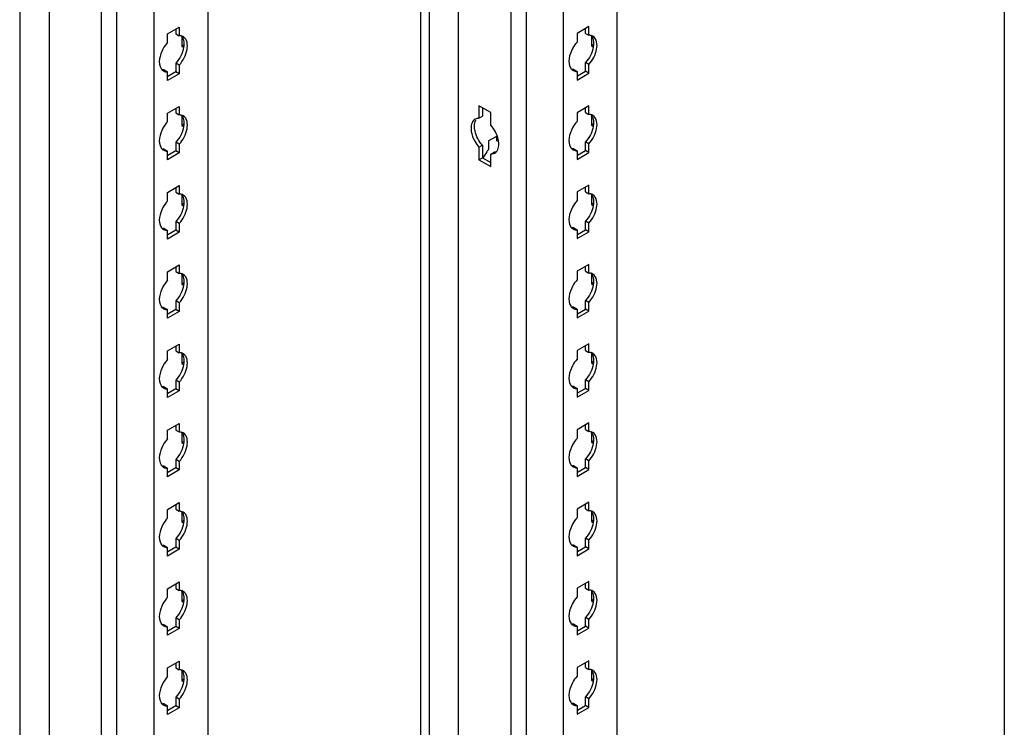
# Model space of a CAD drawing. Header units: millimetres. Extents: x 474 to 1324, y 193 to 2317.
# Tile 13 of 39: x 911 to 1165, y 729 to 912. Entities that reach past the tile are written whole.
import ezdxf

# ---------------------------------------------------------------- set-up
doc = ezdxf.new("R2010")
doc.units = ezdxf.units.MM
doc.header["$LTSCALE"] = 163.201859
doc.layers.get('0').update_dxf_attribs({"linetype": 'CONTINUOUS'})

msp = doc.modelspace()

# ---------------------------------------------------------------- linework, layer by layer
at = {"color": 7}
for p, q in [((1165.02, 1866.55), (1165.02, 493.81)), ((911.35, 1852.47), (911.35, 346.02)), ((918.9, 1848.01), (918.9, 347.89)), ((932.43, 333.47), (932.43, 1840.19)), ((936.27, 1839.81), (936.27, 332.55)), ((945.88, 1834.26), (945.88, 338.1)), ((959.78, 1826.24), (959.78, 347.76)), ((1014.63, 1793.89), (1014.63, 285.81)), ((1016.88, 1792.59), (1016.88, 284.51)), ((1065.32, 286.62), (1065.32, 1793.07)), ((1024.44, 284.51), (1024.44, 1788.91)), ((1051.42, 276.97), (1051.42, 1785.05)), ((1037.97, 272.33), (1037.97, 1780.41)), ((1041.81, 1779.5), (1041.81, 271.42)), ((949.42, 907.9), (952.46, 909.65)), ((951.58, 909.14), (951.58, 907.94)), ((952.46, 909.65), (952.46, 907.43)), ((1058, 909.76), (1054.96, 908)), ((1057.12, 908.04), (1057.12, 909.25)), ((1058, 907.53), (1058, 909.76)), ((949.42, 905.67), (949.42, 907.9)), ((951.58, 907.94), (952.46, 907.43)), ((953.14, 907.19), (953.14, 904.69)), ((1054.96, 908), (1054.96, 905.78)), ((1057.12, 908.04), (1058, 907.53)), ((1058.67, 907.29), (1058.67, 904.8)), ((953.57, 904.95), (953.14, 904.69)), ((953.14, 904.69), (953.57, 904.44)), ((1059.11, 905.05), (1058.67, 904.8)), ((1058.67, 904.8), (1059.11, 904.54)), ((948.54, 898.63), (949.42, 898.12)), ((949.42, 895.9), (949.42, 898.12)), ((951.58, 898.16), (949.5, 896.96)), ((952.46, 899.88), (951.58, 900.39)), ((951.58, 900.39), (951.58, 898.16)), ((952.46, 897.65), (951.58, 898.16)), ((952.46, 899.88), (952.46, 897.65)), ((1054.08, 898.73), (1054.96, 898.22)), ((1054.96, 898.22), (1054.96, 896)), ((1055.04, 897.07), (1057.12, 898.27)), ((1058, 899.98), (1057.12, 900.49)), ((1057.12, 898.27), (1057.12, 900.49)), ((1058, 897.75), (1057.12, 898.27)), ((1058, 897.75), (1058, 899.98)), ((952.46, 897.65), (949.42, 895.9)), ((1054.96, 896), (1058, 897.75)), ((949.42, 887.49), (952.46, 889.24)), ((951.58, 888.73), (951.58, 887.53)), ((952.46, 889.24), (952.46, 887.02)), ((1032.72, 887.61), (1029.68, 889.37)), ((1029.68, 889.37), (1029.68, 886.16)), ((1030.56, 888.85), (1030.56, 886.67)), ((1058, 889.34), (1054.96, 887.59)), ((1057.12, 887.63), (1057.12, 888.83)), ((1058, 887.12), (1058, 889.34)), ((949.42, 885.26), (949.42, 887.49)), ((951.58, 887.53), (952.46, 887.02)), ((953.14, 886.78), (953.14, 884.28)), ((1029.68, 886.16), (1030.56, 886.67)), ((1032.72, 884.4), (1032.72, 887.61)), ((1054.96, 887.59), (1054.96, 885.36)), ((1057.12, 887.63), (1058, 887.12)), ((1058.67, 886.88), (1058.67, 884.38)), ((953.57, 884.53), (953.14, 884.28)), ((953.14, 884.28), (953.57, 884.03)), ((1059.11, 884.64), (1058.67, 884.38)), ((1058.67, 884.38), (1059.11, 884.13)), ((1034.33, 881.6), (1032.16, 880.34)), ((1032.16, 880.34), (1032.16, 878.12)), ((1034.31, 880.38), (1034.31, 881.65)), ((1034.31, 880.38), (1034.67, 880.18)), ((948.54, 878.22), (949.42, 877.71)), ((951.58, 877.75), (949.5, 876.55)), ((952.46, 879.46), (951.58, 879.97)), ((951.58, 879.97), (951.58, 877.75)), ((952.46, 877.24), (951.58, 877.75)), ((952.46, 879.46), (952.46, 877.24)), ((1029.68, 878.69), (1030.56, 879.2)), ((1029.68, 878.69), (1029.68, 875.48)), ((1030.56, 879.2), (1030.56, 876)), ((1054.08, 878.32), (1054.96, 877.81)), ((1054.96, 877.81), (1054.96, 875.59)), ((1055.04, 876.65), (1057.12, 877.85)), ((1058, 879.57), (1057.12, 880.08)), ((1057.12, 877.85), (1057.12, 880.08)), ((1058, 877.34), (1057.12, 877.85)), ((1058, 877.34), (1058, 879.57)), ((949.42, 875.48), (949.42, 877.71)), ((952.46, 877.24), (949.42, 875.48)), ((1029.68, 875.48), (1030.56, 876)), ((1029.68, 875.48), (1032.72, 873.73)), ((1030.56, 876), (1032.72, 874.75)), ((1032.72, 876.94), (1033.61, 877.45)), ((1032.72, 876.94), (1033.73, 877.17)), ((1032.72, 873.73), (1032.72, 876.94)), ((1054.96, 875.59), (1058, 877.34)), ((949.42, 867.07), (952.46, 868.83)), ((951.58, 868.32), (951.58, 867.11)), ((952.46, 868.83), (952.46, 866.6)), ((1058, 868.93), (1054.96, 867.18)), ((1057.12, 867.22), (1057.12, 868.42)), ((1058, 866.71), (1058, 868.93)), ((949.42, 864.85), (949.42, 867.07)), ((951.58, 867.11), (952.46, 866.6)), ((953.14, 866.36), (953.14, 863.87)), ((1054.96, 867.18), (1054.96, 864.95)), ((1057.12, 867.22), (1058, 866.71)), ((1058.67, 866.47), (1058.67, 863.97)), ((953.57, 864.12), (953.14, 863.87)), ((953.14, 863.87), (953.57, 863.61)), ((1059.11, 864.23), (1058.67, 863.97)), ((1058.67, 863.97), (1059.11, 863.72)), ((948.54, 857.81), (949.42, 857.3)), ((952.46, 859.05), (951.58, 859.56)), ((951.58, 859.56), (951.58, 857.34)), ((952.46, 859.05), (952.46, 856.83)), ((1054.08, 857.91), (1054.96, 857.4)), ((1055.04, 856.24), (1057.12, 857.44)), ((1058, 859.16), (1057.12, 859.67)), ((1057.12, 857.44), (1057.12, 859.67)), ((1058, 856.93), (1057.12, 857.44)), ((1058, 856.93), (1058, 859.16)), ((949.42, 855.07), (949.42, 857.3)), ((952.46, 856.83), (949.42, 855.07)), ((951.58, 857.34), (949.5, 856.14)), ((952.46, 856.83), (951.58, 857.34)), ((1054.96, 857.4), (1054.96, 855.17)), ((1054.96, 855.17), (1058, 856.93)), ((949.42, 846.66), (952.46, 848.42)), ((951.58, 847.91), (951.58, 846.7)), ((952.46, 848.42), (952.46, 846.19)), ((1058, 848.52), (1054.96, 846.76)), ((1057.12, 846.8), (1057.12, 848.01)), ((1058, 846.29), (1058, 848.52)), ((949.42, 844.44), (949.42, 846.66)), ((951.58, 846.7), (952.46, 846.19)), ((953.14, 845.95), (953.14, 843.46)), ((1054.96, 846.76), (1054.96, 844.54)), ((1057.12, 846.8), (1058, 846.29)), ((1058.67, 846.06), (1058.67, 843.56)), ((953.57, 843.71), (953.14, 843.46)), ((953.14, 843.46), (953.57, 843.2)), ((1059.11, 843.81), (1058.67, 843.56)), ((1058.67, 843.56), (1059.11, 843.31)), ((948.54, 837.39), (949.42, 836.88)), ((952.46, 838.64), (951.58, 839.15)), ((951.58, 839.15), (951.58, 836.92)), ((952.46, 838.64), (952.46, 836.41)), ((1054.08, 837.5), (1054.96, 836.99)), ((1058, 838.74), (1057.12, 839.25)), ((1057.12, 837.03), (1057.12, 839.25)), ((1058, 836.52), (1058, 838.74)), ((949.42, 834.66), (949.42, 836.88)), ((952.46, 836.41), (949.42, 834.66)), ((951.58, 836.92), (949.5, 835.72)), ((952.46, 836.41), (951.58, 836.92)), ((1054.96, 836.99), (1054.96, 834.76)), ((1054.96, 834.76), (1058, 836.52)), ((1055.04, 835.83), (1057.12, 837.03)), ((1058, 836.52), (1057.12, 837.03)), ((949.42, 826.25), (952.46, 828)), ((951.58, 827.49), (951.58, 826.29)), ((952.46, 828), (952.46, 825.78)), ((1058, 828.11), (1054.96, 826.35)), ((1057.12, 826.39), (1057.12, 827.6)), ((1058, 825.88), (1058, 828.11)), ((949.42, 824.02), (949.42, 826.25)), ((951.58, 826.29), (952.46, 825.78)), ((953.14, 825.54), (953.14, 823.04)), ((1054.96, 826.35), (1054.96, 824.13)), ((1057.12, 826.39), (1058, 825.88)), ((1058.67, 825.64), (1058.67, 823.15)), ((953.57, 823.3), (953.14, 823.04)), ((953.14, 823.04), (953.57, 822.79)), ((1059.11, 823.4), (1058.67, 823.15)), ((1058.67, 823.15), (1059.11, 822.89)), ((948.54, 816.98), (949.42, 816.47)), ((952.46, 818.23), (951.58, 818.74)), ((951.58, 818.74), (951.58, 816.51)), ((952.46, 818.23), (952.46, 816)), ((1054.08, 817.08), (1054.96, 816.57)), ((1058, 818.33), (1057.12, 818.84)), ((1057.12, 816.61), (1057.12, 818.84)), ((1058, 816.1), (1058, 818.33)), ((949.42, 814.25), (949.42, 816.47)), ((952.46, 816), (949.42, 814.25)), ((951.58, 816.51), (949.5, 815.31)), ((952.46, 816), (951.58, 816.51)), ((1054.96, 816.57), (1054.96, 814.35)), ((1054.96, 814.35), (1058, 816.1)), ((1055.04, 815.42), (1057.12, 816.61)), ((1058, 816.1), (1057.12, 816.61)), ((949.42, 805.84), (952.46, 807.59)), ((951.58, 807.08), (951.58, 805.88)), ((952.46, 807.59), (952.46, 805.37)), ((1058, 807.69), (1054.96, 805.94)), ((1057.12, 805.98), (1057.12, 807.18)), ((1058, 805.47), (1058, 807.69)), ((949.42, 803.61), (949.42, 805.84)), ((951.58, 805.88), (952.46, 805.37)), ((953.14, 805.13), (953.14, 802.63)), ((1054.96, 805.94), (1054.96, 803.71)), ((1057.12, 805.98), (1058, 805.47)), ((1058.67, 805.23), (1058.67, 802.73)), ((953.57, 802.88), (953.14, 802.63)), ((953.14, 802.63), (953.57, 802.38)), ((1059.11, 802.99), (1058.67, 802.73)), ((1058.67, 802.73), (1059.11, 802.48)), ((948.54, 796.57), (949.42, 796.06)), ((952.46, 797.81), (951.58, 798.32)), ((951.58, 798.32), (951.58, 796.1)), ((952.46, 797.81), (952.46, 795.59)), ((1054.08, 796.67), (1054.96, 796.16)), ((1058, 797.92), (1057.12, 798.43)), ((1057.12, 796.2), (1057.12, 798.43)), ((1058, 795.69), (1058, 797.92)), ((949.42, 793.83), (949.42, 796.06)), ((952.46, 795.59), (949.42, 793.83)), ((951.58, 796.1), (949.5, 794.9)), ((952.46, 795.59), (951.58, 796.1)), ((1054.96, 796.16), (1054.96, 793.94)), ((1054.96, 793.94), (1058, 795.69)), ((1055.04, 795), (1057.12, 796.2)), ((1058, 795.69), (1057.12, 796.2)), ((949.42, 785.42), (952.46, 787.18)), ((951.58, 786.67), (951.58, 785.46)), ((952.46, 787.18), (952.46, 784.95)), ((1058, 787.28), (1054.96, 785.53)), ((1057.12, 785.57), (1057.12, 786.77)), ((1058, 785.06), (1058, 787.28)), ((949.42, 783.2), (949.42, 785.42)), ((951.58, 785.46), (952.46, 784.95)), ((953.14, 784.71), (953.14, 782.22)), ((1054.96, 785.53), (1054.96, 783.3)), ((1057.12, 785.57), (1058, 785.06)), ((1058.67, 784.82), (1058.67, 782.32)), ((953.57, 782.47), (953.14, 782.22)), ((953.14, 782.22), (953.57, 781.96)), ((1059.11, 782.58), (1058.67, 782.32)), ((1058.67, 782.32), (1059.11, 782.07)), ((952.46, 777.4), (951.58, 777.91)), ((951.58, 777.91), (951.58, 775.69)), ((952.46, 777.4), (952.46, 775.18)), ((1054.08, 776.26), (1054.96, 775.75)), ((1058, 777.5), (1057.12, 778.02)), ((1057.12, 775.79), (1057.12, 778.02)), ((1058, 775.28), (1058, 777.5)), ((948.54, 776.16), (949.42, 775.65)), ((949.42, 773.42), (949.42, 775.65)), ((952.46, 775.18), (949.42, 773.42)), ((951.58, 775.69), (949.5, 774.49)), ((952.46, 775.18), (951.58, 775.69)), ((1054.96, 775.75), (1054.96, 773.52)), ((1054.96, 773.52), (1058, 775.28)), ((1055.04, 774.59), (1057.12, 775.79)), ((1058, 775.28), (1057.12, 775.79)), ((949.42, 765.01), (952.46, 766.77)), ((951.58, 766.26), (951.58, 765.05)), ((952.46, 766.77), (952.46, 764.54)), ((1058, 766.87), (1054.96, 765.11)), ((1057.12, 765.15), (1057.12, 766.36)), ((1058, 764.64), (1058, 766.87)), ((949.42, 762.79), (949.42, 765.01)), ((951.58, 765.05), (952.46, 764.54)), ((953.14, 764.3), (953.14, 761.81)), ((1054.96, 765.11), (1054.96, 762.89)), ((1057.12, 765.15), (1058, 764.64)), ((1058.67, 764.4), (1058.67, 761.91)), ((953.57, 762.06), (953.14, 761.81)), ((953.14, 761.81), (953.57, 761.55)), ((1059.11, 762.16), (1058.67, 761.91)), ((1058.67, 761.91), (1059.11, 761.66)), ((952.46, 756.99), (951.58, 757.5)), ((951.58, 757.5), (951.58, 755.27)), ((952.46, 756.99), (952.46, 754.76)), ((1058, 757.09), (1057.12, 757.6)), ((1057.12, 755.38), (1057.12, 757.6)), ((1058, 754.87), (1058, 757.09)), ((948.54, 755.74), (949.42, 755.23)), ((949.42, 753.01), (949.42, 755.23)), ((952.46, 754.76), (949.42, 753.01)), ((951.58, 755.27), (949.5, 754.07)), ((952.46, 754.76), (951.58, 755.27)), ((1054.08, 755.85), (1054.96, 755.34)), ((1054.96, 755.34), (1054.96, 753.11)), ((1054.96, 753.11), (1058, 754.87)), ((1055.04, 754.18), (1057.12, 755.38)), ((1058, 754.87), (1057.12, 755.38)), ((949.42, 744.6), (952.46, 746.35)), ((951.58, 745.84), (951.58, 744.64)), ((952.46, 746.35), (952.46, 744.13)), ((1058, 746.46), (1054.96, 744.7)), ((1057.12, 744.74), (1057.12, 745.95)), ((1058, 744.23), (1058, 746.46)), ((949.42, 742.37), (949.42, 744.6)), ((951.58, 744.64), (952.46, 744.13)), ((953.14, 743.89), (953.14, 741.39)), ((1054.96, 744.7), (1054.96, 742.48)), ((1057.12, 744.74), (1058, 744.23)), ((1058.67, 743.99), (1058.67, 741.5)), ((953.57, 741.65), (953.14, 741.39)), ((953.14, 741.39), (953.57, 741.14)), ((1059.11, 741.75), (1058.67, 741.5)), ((1058.67, 741.5), (1059.11, 741.24)), ((952.46, 736.58), (951.58, 737.09)), ((951.58, 737.09), (951.58, 734.86)), ((952.46, 736.58), (952.46, 734.35)), ((1058, 736.68), (1057.12, 737.19)), ((1057.12, 734.96), (1057.12, 737.19)), ((1058, 734.45), (1058, 736.68)), ((948.54, 735.33), (949.42, 734.82)), ((949.42, 732.6), (949.42, 734.82)), ((952.46, 734.35), (949.42, 732.6)), ((951.58, 734.86), (949.5, 733.66)), ((952.46, 734.35), (951.58, 734.86)), ((1054.08, 735.43), (1054.96, 734.92)), ((1054.96, 734.92), (1054.96, 732.7)), ((1054.96, 732.7), (1058, 734.45)), ((1055.04, 733.77), (1057.12, 734.96)), ((1058, 734.45), (1057.12, 734.96))]:
    msp.add_line(p, q, dxfattribs=at)
for centre, radius, start, end in [((949.25, 899.84), 1.71, 226.6668, 240.1461), ((1054.78, 899.95), 1.71, 226.6668, 240.1461), ((949.25, 879.43), 1.71, 226.6668, 240.1461), ((1038.19, 872.71), 8.11, 138.1499, 143.4662), ((1054.78, 879.53), 1.71, 226.6668, 240.1461), ((1038.73, 872.3), 8.78, 143.3913, 156.181), ((949.25, 859.02), 1.71, 226.6668, 240.1461), ((1054.78, 859.12), 1.71, 226.6668, 240.1461), ((949.25, 838.61), 1.71, 226.6668, 240.1461), ((1054.78, 838.71), 1.71, 226.6668, 240.1461), ((949.25, 818.19), 1.71, 226.6668, 240.1461), ((1054.78, 818.3), 1.71, 226.6668, 240.1461), ((949.25, 797.78), 1.71, 226.6668, 240.1461), ((1054.78, 797.88), 1.71, 226.6668, 240.1461), ((949.25, 777.37), 1.71, 226.6668, 240.1461), ((1054.78, 777.47), 1.71, 226.6668, 240.1461), ((949.25, 756.96), 1.71, 226.6668, 240.1461), ((1054.78, 757.06), 1.71, 226.6668, 240.1461), ((949.25, 736.54), 1.71, 226.6668, 240.1461), ((1054.78, 736.65), 1.71, 226.6668, 240.1461)]:
    msp.add_arc(centre, radius, start, end, dxfattribs=at)
for points, knots in [([(949.42, 905.67), (948.97, 905.17), (947.65, 903.28), (946.87, 900.39), (947.77, 898.97)], [0, 0, 0, 0, 0.288497, 1, 1, 1, 1]), ([(952.88, 907.41), (952.81, 907.42), (952.67, 907.43), (952.53, 907.43), (952.46, 907.43)], [0, 0, 0, 0, 0.493256, 1, 1, 1, 1]), ([(1054.96, 905.78), (1054.5, 905.27), (1053.19, 903.38), (1052.4, 900.5), (1053.3, 899.08)], [0, 0, 0, 0, 0.288497, 1, 1, 1, 1]), ([(1058.41, 907.51), (1058.35, 907.52), (1058.21, 907.53), (1058.07, 907.54), (1058, 907.53)], [0, 0, 0, 0, 0.493256, 1, 1, 1, 1]), ([(947.77, 898.97), (947.81, 898.9), (947.9, 898.77), (948.01, 898.65), (948.07, 898.6)], [0, 0, 0, 0, 0.507362, 1, 1, 1, 1]), ([(948.54, 898.63), (948.47, 898.63), (948.33, 898.63), (948.2, 898.64), (948.13, 898.65)], [0, 0, 0, 0, 0.506746, 1, 1, 1, 1]), ([(948.93, 898.16), (949.01, 898.14), (949.18, 898.12), (949.34, 898.12), (949.42, 898.12)], [0, 0, 0, 0, 0.492174, 1, 1, 1, 1]), ([(1053.3, 899.08), (1053.35, 899.01), (1053.44, 898.88), (1053.55, 898.76), (1053.61, 898.7)], [0, 0, 0, 0, 0.507362, 1, 1, 1, 1]), ([(1054.08, 898.73), (1054.01, 898.73), (1053.87, 898.73), (1053.73, 898.75), (1053.66, 898.76)], [0, 0, 0, 0, 0.506746, 1, 1, 1, 1]), ([(1054.47, 898.26), (1054.55, 898.25), (1054.71, 898.22), (1054.88, 898.22), (1054.96, 898.22)], [0, 0, 0, 0, 0.492174, 1, 1, 1, 1]), ([(952.88, 886.99), (952.81, 887), (952.67, 887.02), (952.53, 887.02), (952.46, 887.02)], [0, 0, 0, 0, 0.493256, 1, 1, 1, 1]), ([(1029.68, 886.16), (1029.6, 886.16), (1029.44, 886.16), (1029.29, 886.13), (1029.21, 886.12)], [0, 0, 0, 0, 0.507731, 1, 1, 1, 1]), ([(1054.96, 885.36), (1054.5, 884.86), (1053.19, 882.97), (1052.4, 880.09), (1053.3, 878.66)], [0, 0, 0, 0, 0.288497, 1, 1, 1, 1]), ([(1058.41, 887.1), (1058.35, 887.11), (1058.21, 887.12), (1058.07, 887.12), (1058, 887.12)], [0, 0, 0, 0, 0.493256, 1, 1, 1, 1]), ([(949.42, 885.26), (948.97, 884.75), (947.65, 882.87), (946.87, 879.98), (947.77, 878.56)], [0, 0, 0, 0, 0.288497, 1, 1, 1, 1]), ([(1027.63, 883.61), (1027.63, 883.34), (1027.73, 882.16), (1028.16, 881.02), (1028.6, 880.23)], [0, 0, 0, 0, 0.229044, 1, 1, 1, 1]), ([(1030.56, 879.21), (1029.64, 880.24), (1028.75, 881.92), (1028.51, 883.71), (1028.51, 884.12)], [0, 0, 0, 0, 0.769878, 1, 1, 1, 1]), ([(1034.77, 879.49), (1034.77, 879.9), (1034.54, 881.69), (1033.64, 883.37), (1032.72, 884.4)], [0, 0, 0, 0, 0.230111, 1, 1, 1, 1]), ([(947.77, 878.56), (947.81, 878.49), (947.9, 878.36), (948.01, 878.24), (948.07, 878.19)], [0, 0, 0, 0, 0.507362, 1, 1, 1, 1]), ([(948.54, 878.22), (948.47, 878.22), (948.33, 878.22), (948.2, 878.23), (948.13, 878.24)], [0, 0, 0, 0, 0.506746, 1, 1, 1, 1]), ([(948.93, 877.75), (949.01, 877.73), (949.18, 877.71), (949.34, 877.71), (949.42, 877.71)], [0, 0, 0, 0, 0.492174, 1, 1, 1, 1]), ([(1053.3, 878.66), (1053.35, 878.6), (1053.44, 878.46), (1053.55, 878.34), (1053.61, 878.29)], [0, 0, 0, 0, 0.507362, 1, 1, 1, 1]), ([(1054.08, 878.32), (1054.01, 878.32), (1053.87, 878.32), (1053.73, 878.33), (1053.66, 878.35)], [0, 0, 0, 0, 0.506746, 1, 1, 1, 1]), ([(1054.47, 877.85), (1054.55, 877.83), (1054.71, 877.81), (1054.88, 877.81), (1054.96, 877.81)], [0, 0, 0, 0, 0.492174, 1, 1, 1, 1]), ([(1034.08, 877.49), (1034, 877.47), (1033.84, 877.45), (1033.69, 877.45), (1033.61, 877.45)], [0, 0, 0, 0, 0.492269, 1, 1, 1, 1]), ([(1033.73, 877.17), (1033.8, 877.21), (1033.93, 877.3), (1034.05, 877.41), (1034.11, 877.47)], [0, 0, 0, 0, 0.496943, 1, 1, 1, 1]), ([(952.88, 866.58), (952.81, 866.59), (952.67, 866.61), (952.53, 866.61), (952.46, 866.6)], [0, 0, 0, 0, 0.493256, 1, 1, 1, 1]), ([(1058.41, 866.68), (1058.35, 866.69), (1058.21, 866.71), (1058.07, 866.71), (1058, 866.71)], [0, 0, 0, 0, 0.493256, 1, 1, 1, 1]), ([(949.42, 864.85), (948.97, 864.34), (947.65, 862.46), (946.87, 859.57), (947.77, 858.15)], [0, 0, 0, 0, 0.288497, 1, 1, 1, 1]), ([(1054.96, 864.95), (1054.5, 864.44), (1053.19, 862.56), (1052.4, 859.67), (1053.3, 858.25)], [0, 0, 0, 0, 0.288497, 1, 1, 1, 1]), ([(947.77, 858.15), (947.81, 858.08), (947.9, 857.95), (948.01, 857.83), (948.07, 857.77)], [0, 0, 0, 0, 0.507362, 1, 1, 1, 1]), ([(948.54, 857.81), (948.47, 857.8), (948.33, 857.8), (948.2, 857.82), (948.13, 857.83)], [0, 0, 0, 0, 0.506746, 1, 1, 1, 1]), ([(1053.3, 858.25), (1053.35, 858.18), (1053.44, 858.05), (1053.55, 857.93), (1053.61, 857.88)], [0, 0, 0, 0, 0.507362, 1, 1, 1, 1]), ([(1054.08, 857.91), (1054.01, 857.91), (1053.87, 857.91), (1053.73, 857.92), (1053.66, 857.93)], [0, 0, 0, 0, 0.506746, 1, 1, 1, 1]), ([(1054.47, 857.44), (1054.55, 857.42), (1054.71, 857.4), (1054.88, 857.4), (1054.96, 857.4)], [0, 0, 0, 0, 0.492174, 1, 1, 1, 1]), ([(948.93, 857.33), (949.01, 857.32), (949.18, 857.29), (949.34, 857.29), (949.42, 857.3)], [0, 0, 0, 0, 0.492174, 1, 1, 1, 1]), ([(952.88, 846.17), (952.81, 846.18), (952.67, 846.19), (952.53, 846.19), (952.46, 846.19)], [0, 0, 0, 0, 0.493256, 1, 1, 1, 1]), ([(1058.41, 846.27), (1058.35, 846.28), (1058.21, 846.3), (1058.07, 846.3), (1058, 846.29)], [0, 0, 0, 0, 0.493256, 1, 1, 1, 1]), ([(949.42, 844.44), (948.97, 843.93), (947.65, 842.04), (946.87, 839.16), (947.77, 837.74)], [0, 0, 0, 0, 0.288497, 1, 1, 1, 1]), ([(1054.96, 844.54), (1054.5, 844.03), (1053.19, 842.15), (1052.4, 839.26), (1053.3, 837.84)], [0, 0, 0, 0, 0.288497, 1, 1, 1, 1]), ([(947.77, 837.74), (947.81, 837.67), (947.9, 837.53), (948.01, 837.42), (948.07, 837.36)], [0, 0, 0, 0, 0.507362, 1, 1, 1, 1]), ([(948.54, 837.39), (948.47, 837.39), (948.33, 837.39), (948.2, 837.41), (948.13, 837.42)], [0, 0, 0, 0, 0.506746, 1, 1, 1, 1]), ([(1053.3, 837.84), (1053.35, 837.77), (1053.44, 837.64), (1053.55, 837.52), (1053.61, 837.46)], [0, 0, 0, 0, 0.507362, 1, 1, 1, 1]), ([(1054.08, 837.5), (1054.01, 837.49), (1053.87, 837.5), (1053.73, 837.51), (1053.66, 837.52)], [0, 0, 0, 0, 0.506746, 1, 1, 1, 1]), ([(948.93, 836.92), (949.01, 836.9), (949.18, 836.88), (949.34, 836.88), (949.42, 836.88)], [0, 0, 0, 0, 0.492174, 1, 1, 1, 1]), ([(1054.47, 837.02), (1054.55, 837.01), (1054.71, 836.99), (1054.88, 836.98), (1054.96, 836.99)], [0, 0, 0, 0, 0.492174, 1, 1, 1, 1]), ([(952.88, 825.76), (952.81, 825.77), (952.67, 825.78), (952.53, 825.78), (952.46, 825.78)], [0, 0, 0, 0, 0.493256, 1, 1, 1, 1]), ([(1058.41, 825.86), (1058.35, 825.87), (1058.21, 825.88), (1058.07, 825.88), (1058, 825.88)], [0, 0, 0, 0, 0.493256, 1, 1, 1, 1]), ([(949.42, 824.02), (948.97, 823.52), (947.65, 821.63), (946.87, 818.74), (947.77, 817.32)], [0, 0, 0, 0, 0.288497, 1, 1, 1, 1]), ([(1054.96, 824.13), (1054.5, 823.62), (1053.19, 821.73), (1052.4, 818.85), (1053.3, 817.43)], [0, 0, 0, 0, 0.288497, 1, 1, 1, 1]), ([(947.77, 817.32), (947.81, 817.25), (947.9, 817.12), (948.01, 817), (948.07, 816.95)], [0, 0, 0, 0, 0.507362, 1, 1, 1, 1]), ([(948.54, 816.98), (948.47, 816.98), (948.33, 816.98), (948.2, 816.99), (948.13, 817)], [0, 0, 0, 0, 0.506746, 1, 1, 1, 1]), ([(1053.3, 817.43), (1053.35, 817.36), (1053.44, 817.23), (1053.55, 817.11), (1053.61, 817.05)], [0, 0, 0, 0, 0.507362, 1, 1, 1, 1]), ([(1054.08, 817.08), (1054.01, 817.08), (1053.87, 817.08), (1053.73, 817.1), (1053.66, 817.11)], [0, 0, 0, 0, 0.506746, 1, 1, 1, 1]), ([(948.93, 816.51), (949.01, 816.49), (949.18, 816.47), (949.34, 816.47), (949.42, 816.47)], [0, 0, 0, 0, 0.492174, 1, 1, 1, 1]), ([(1054.47, 816.61), (1054.55, 816.6), (1054.71, 816.57), (1054.88, 816.57), (1054.96, 816.57)], [0, 0, 0, 0, 0.492174, 1, 1, 1, 1]), ([(952.88, 805.34), (952.81, 805.35), (952.67, 805.37), (952.53, 805.37), (952.46, 805.37)], [0, 0, 0, 0, 0.493256, 1, 1, 1, 1]), ([(1058.41, 805.45), (1058.35, 805.46), (1058.21, 805.47), (1058.07, 805.47), (1058, 805.47)], [0, 0, 0, 0, 0.493256, 1, 1, 1, 1]), ([(949.42, 803.61), (948.97, 803.1), (947.65, 801.22), (946.87, 798.33), (947.77, 796.91)], [0, 0, 0, 0, 0.288497, 1, 1, 1, 1]), ([(1054.96, 803.71), (1054.5, 803.21), (1053.19, 801.32), (1052.4, 798.44), (1053.3, 797.01)], [0, 0, 0, 0, 0.288497, 1, 1, 1, 1]), ([(947.77, 796.91), (947.81, 796.84), (947.9, 796.71), (948.01, 796.59), (948.07, 796.54)], [0, 0, 0, 0, 0.507362, 1, 1, 1, 1]), ([(948.54, 796.57), (948.47, 796.57), (948.33, 796.57), (948.2, 796.58), (948.13, 796.59)], [0, 0, 0, 0, 0.506746, 1, 1, 1, 1]), ([(1053.3, 797.01), (1053.35, 796.94), (1053.44, 796.81), (1053.55, 796.69), (1053.61, 796.64)], [0, 0, 0, 0, 0.507362, 1, 1, 1, 1]), ([(1054.08, 796.67), (1054.01, 796.67), (1053.87, 796.67), (1053.73, 796.68), (1053.66, 796.7)], [0, 0, 0, 0, 0.506746, 1, 1, 1, 1]), ([(948.93, 796.1), (949.01, 796.08), (949.18, 796.06), (949.34, 796.05), (949.42, 796.06)], [0, 0, 0, 0, 0.492174, 1, 1, 1, 1]), ([(1054.47, 796.2), (1054.55, 796.18), (1054.71, 796.16), (1054.88, 796.16), (1054.96, 796.16)], [0, 0, 0, 0, 0.492174, 1, 1, 1, 1]), ([(952.88, 784.93), (952.81, 784.94), (952.67, 784.96), (952.53, 784.96), (952.46, 784.95)], [0, 0, 0, 0, 0.493256, 1, 1, 1, 1]), ([(1058.41, 785.03), (1058.35, 785.04), (1058.21, 785.06), (1058.07, 785.06), (1058, 785.06)], [0, 0, 0, 0, 0.493256, 1, 1, 1, 1]), ([(949.42, 783.2), (948.97, 782.69), (947.65, 780.81), (946.87, 777.92), (947.77, 776.5)], [0, 0, 0, 0, 0.288497, 1, 1, 1, 1]), ([(1054.96, 783.3), (1054.5, 782.79), (1053.19, 780.91), (1052.4, 778.02), (1053.3, 776.6)], [0, 0, 0, 0, 0.288497, 1, 1, 1, 1]), ([(947.77, 776.5), (947.81, 776.43), (947.9, 776.3), (948.01, 776.18), (948.07, 776.12)], [0, 0, 0, 0, 0.507362, 1, 1, 1, 1]), ([(1053.3, 776.6), (1053.35, 776.53), (1053.44, 776.4), (1053.55, 776.28), (1053.61, 776.23)], [0, 0, 0, 0, 0.507362, 1, 1, 1, 1]), ([(1054.08, 776.26), (1054.01, 776.26), (1053.87, 776.26), (1053.73, 776.27), (1053.66, 776.28)], [0, 0, 0, 0, 0.506746, 1, 1, 1, 1]), ([(948.54, 776.16), (948.47, 776.15), (948.33, 776.15), (948.2, 776.17), (948.13, 776.18)], [0, 0, 0, 0, 0.506746, 1, 1, 1, 1]), ([(948.93, 775.68), (949.01, 775.67), (949.18, 775.64), (949.34, 775.64), (949.42, 775.65)], [0, 0, 0, 0, 0.492174, 1, 1, 1, 1]), ([(1054.47, 775.79), (1054.55, 775.77), (1054.71, 775.75), (1054.88, 775.75), (1054.96, 775.75)], [0, 0, 0, 0, 0.492174, 1, 1, 1, 1]), ([(952.88, 764.52), (952.81, 764.53), (952.67, 764.54), (952.53, 764.54), (952.46, 764.54)], [0, 0, 0, 0, 0.493256, 1, 1, 1, 1]), ([(1058.41, 764.62), (1058.35, 764.63), (1058.21, 764.65), (1058.07, 764.65), (1058, 764.64)], [0, 0, 0, 0, 0.493256, 1, 1, 1, 1]), ([(949.42, 762.79), (948.97, 762.28), (947.65, 760.39), (946.87, 757.51), (947.77, 756.09)], [0, 0, 0, 0, 0.288497, 1, 1, 1, 1]), ([(1054.96, 762.89), (1054.5, 762.38), (1053.19, 760.5), (1052.4, 757.61), (1053.3, 756.19)], [0, 0, 0, 0, 0.288497, 1, 1, 1, 1]), ([(947.77, 756.09), (947.81, 756.02), (947.9, 755.88), (948.01, 755.77), (948.07, 755.71)], [0, 0, 0, 0, 0.507362, 1, 1, 1, 1]), ([(1053.3, 756.19), (1053.35, 756.12), (1053.44, 755.99), (1053.55, 755.87), (1053.61, 755.81)], [0, 0, 0, 0, 0.507362, 1, 1, 1, 1]), ([(948.54, 755.74), (948.47, 755.74), (948.33, 755.74), (948.2, 755.76), (948.13, 755.77)], [0, 0, 0, 0, 0.506746, 1, 1, 1, 1]), ([(948.93, 755.27), (949.01, 755.25), (949.18, 755.23), (949.34, 755.23), (949.42, 755.23)], [0, 0, 0, 0, 0.492174, 1, 1, 1, 1]), ([(1054.08, 755.85), (1054.01, 755.84), (1053.87, 755.85), (1053.73, 755.86), (1053.66, 755.87)], [0, 0, 0, 0, 0.506746, 1, 1, 1, 1]), ([(1054.47, 755.37), (1054.55, 755.36), (1054.71, 755.34), (1054.88, 755.33), (1054.96, 755.34)], [0, 0, 0, 0, 0.492174, 1, 1, 1, 1]), ([(952.88, 744.11), (952.81, 744.12), (952.67, 744.13), (952.53, 744.13), (952.46, 744.13)], [0, 0, 0, 0, 0.493256, 1, 1, 1, 1]), ([(1058.41, 744.21), (1058.35, 744.22), (1058.21, 744.23), (1058.07, 744.23), (1058, 744.23)], [0, 0, 0, 0, 0.493256, 1, 1, 1, 1]), ([(949.42, 742.37), (948.97, 741.87), (947.65, 739.98), (946.87, 737.09), (947.77, 735.67)], [0, 0, 0, 0, 0.288497, 1, 1, 1, 1]), ([(1054.96, 742.48), (1054.5, 741.97), (1053.19, 740.08), (1052.4, 737.2), (1053.3, 735.78)], [0, 0, 0, 0, 0.288497, 1, 1, 1, 1]), ([(947.77, 735.67), (947.81, 735.6), (947.9, 735.47), (948.01, 735.35), (948.07, 735.3)], [0, 0, 0, 0, 0.507362, 1, 1, 1, 1]), ([(1053.3, 735.78), (1053.35, 735.71), (1053.44, 735.58), (1053.55, 735.46), (1053.61, 735.4)], [0, 0, 0, 0, 0.507362, 1, 1, 1, 1]), ([(948.54, 735.33), (948.47, 735.33), (948.33, 735.33), (948.2, 735.34), (948.13, 735.35)], [0, 0, 0, 0, 0.506746, 1, 1, 1, 1]), ([(948.93, 734.86), (949.01, 734.84), (949.18, 734.82), (949.34, 734.82), (949.42, 734.82)], [0, 0, 0, 0, 0.492174, 1, 1, 1, 1]), ([(1054.08, 735.43), (1054.01, 735.43), (1053.87, 735.43), (1053.73, 735.45), (1053.66, 735.46)], [0, 0, 0, 0, 0.506746, 1, 1, 1, 1]), ([(1054.47, 734.96), (1054.55, 734.95), (1054.71, 734.92), (1054.88, 734.92), (1054.96, 734.92)], [0, 0, 0, 0, 0.492174, 1, 1, 1, 1])]:
    msp.add_open_spline(points, degree=3, knots=knots, dxfattribs=at)
for points in [[(953.49, 907.19), (953.3, 907.3), (953.09, 907.37), (952.88, 907.41)], [(952.93, 907.46), (953.27, 907.15), (953.47, 906.69), (953.57, 906.25)], [(954.46, 905.74), (954.33, 906.3), (954, 906.9), (953.49, 907.19)], [(953.57, 906.25), (953.71, 905.64), (953.68, 904.99), (953.57, 904.38)], [(954.46, 903.87), (954.57, 904.48), (954.59, 905.13), (954.46, 905.74)], [(1059.03, 907.29), (1058.84, 907.4), (1058.63, 907.48), (1058.41, 907.51)], [(1058.47, 907.57), (1058.8, 907.25), (1059.01, 906.8), (1059.11, 906.35)], [(1059.99, 905.84), (1059.87, 906.41), (1059.53, 907), (1059.03, 907.29)], [(1059.11, 906.35), (1059.25, 905.74), (1059.22, 905.1), (1059.11, 904.49)], [(1059.99, 903.98), (1060.1, 904.59), (1060.13, 905.23), (1059.99, 905.84)], [(953.57, 904.38), (953.31, 902.92), (952.57, 901.49), (951.58, 900.39)], [(952.46, 899.88), (953.46, 900.98), (954.2, 902.41), (954.46, 903.87)], [(1059.11, 904.49), (1058.85, 903.02), (1058.11, 901.6), (1057.12, 900.49)], [(1058, 899.98), (1058.99, 901.09), (1059.73, 902.51), (1059.99, 903.98)], [(948.39, 898.36), (948.56, 898.26), (948.75, 898.2), (948.93, 898.16)], [(1053.93, 898.46), (1054.1, 898.37), (1054.28, 898.3), (1054.47, 898.26)], [(953.49, 886.78), (953.3, 886.89), (953.09, 886.96), (952.88, 886.99)], [(952.93, 887.05), (953.27, 886.73), (953.47, 886.28), (953.57, 885.83)], [(954.46, 885.32), (954.33, 885.89), (954, 886.49), (953.49, 886.78)], [(953.57, 885.83), (953.71, 885.23), (953.68, 884.58), (953.57, 883.97)], [(954.46, 883.46), (954.57, 884.07), (954.59, 884.72), (954.46, 885.32)], [(1028.68, 885.92), (1028.32, 885.72), (1028.04, 885.36), (1027.88, 884.98)], [(1028.51, 884.12), (1028.51, 884.68), (1028.61, 885.27), (1028.89, 885.75)], [(1029.21, 886.12), (1029.02, 886.08), (1028.84, 886.02), (1028.68, 885.92)], [(1059.03, 886.88), (1058.84, 886.99), (1058.63, 887.06), (1058.41, 887.1)], [(1058.47, 887.15), (1058.8, 886.84), (1059.01, 886.38), (1059.11, 885.94)], [(1059.99, 885.43), (1059.87, 885.99), (1059.53, 886.59), (1059.03, 886.88)], [(1059.11, 885.94), (1059.25, 885.33), (1059.22, 884.68), (1059.11, 884.07)], [(1059.99, 883.56), (1060.1, 884.18), (1060.13, 884.82), (1059.99, 885.43)], [(953.57, 883.97), (953.31, 882.5), (952.57, 881.08), (951.58, 879.97)], [(952.46, 879.46), (953.46, 880.57), (954.2, 881.99), (954.46, 883.46)], [(1027.69, 884.31), (1027.65, 884.08), (1027.63, 883.84), (1027.63, 883.61)], [(1027.88, 884.98), (1027.79, 884.77), (1027.73, 884.54), (1027.69, 884.31)], [(1059.11, 884.07), (1058.85, 882.61), (1058.11, 881.19), (1057.12, 880.08)], [(1058, 879.57), (1058.99, 880.68), (1059.73, 882.1), (1059.99, 883.56)], [(948.39, 877.95), (948.56, 877.85), (948.75, 877.78), (948.93, 877.75)], [(1028.6, 880.23), (1028.9, 879.68), (1029.26, 879.16), (1029.68, 878.69)], [(1034.11, 877.47), (1034.28, 877.65), (1034.42, 877.88), (1034.52, 878.11)], [(1034.52, 878.11), (1034.7, 878.54), (1034.77, 879.02), (1034.77, 879.49)], [(1053.93, 878.05), (1054.1, 877.95), (1054.28, 877.89), (1054.47, 877.85)], [(953.49, 866.37), (953.3, 866.47), (953.09, 866.55), (952.88, 866.58)], [(952.93, 866.64), (953.27, 866.32), (953.47, 865.87), (953.57, 865.42)], [(954.46, 864.91), (954.33, 865.48), (954, 866.08), (953.49, 866.37)], [(953.57, 865.42), (953.71, 864.81), (953.68, 864.17), (953.57, 863.56)], [(1059.03, 866.47), (1058.84, 866.58), (1058.63, 866.65), (1058.41, 866.68)], [(1058.47, 866.74), (1058.8, 866.43), (1059.01, 865.97), (1059.11, 865.52)], [(1059.99, 865.01), (1059.87, 865.58), (1059.53, 866.18), (1059.03, 866.47)], [(1059.11, 865.52), (1059.25, 864.92), (1059.22, 864.27), (1059.11, 863.66)], [(953.57, 863.56), (953.31, 862.09), (952.57, 860.67), (951.58, 859.56)], [(952.46, 859.05), (953.46, 860.16), (954.2, 861.58), (954.46, 863.05)], [(954.46, 863.05), (954.57, 863.66), (954.59, 864.3), (954.46, 864.91)], [(1059.11, 863.66), (1058.85, 862.2), (1058.11, 860.77), (1057.12, 859.67)], [(1058, 859.16), (1058.99, 860.26), (1059.73, 861.69), (1059.99, 863.15)], [(1059.99, 863.15), (1060.1, 863.76), (1060.13, 864.41), (1059.99, 865.01)], [(948.39, 857.53), (948.56, 857.44), (948.75, 857.37), (948.93, 857.33)], [(1053.93, 857.64), (1054.1, 857.54), (1054.28, 857.47), (1054.47, 857.44)], [(953.49, 845.95), (953.3, 846.06), (953.09, 846.13), (952.88, 846.17)], [(952.93, 846.22), (953.27, 845.91), (953.47, 845.46), (953.57, 845.01)], [(954.46, 844.5), (954.33, 845.07), (954, 845.66), (953.49, 845.95)], [(953.57, 845.01), (953.71, 844.4), (953.68, 843.76), (953.57, 843.14)], [(1059.03, 846.06), (1058.84, 846.17), (1058.63, 846.24), (1058.41, 846.27)], [(1058.47, 846.33), (1058.8, 846.01), (1059.01, 845.56), (1059.11, 845.11)], [(1059.99, 844.6), (1059.87, 845.17), (1059.53, 845.77), (1059.03, 846.06)], [(1059.11, 845.11), (1059.25, 844.51), (1059.22, 843.86), (1059.11, 843.25)], [(953.57, 843.14), (953.31, 841.68), (952.57, 840.26), (951.58, 839.15)], [(952.46, 838.64), (953.46, 839.75), (954.2, 841.17), (954.46, 842.64)], [(954.46, 842.64), (954.57, 843.25), (954.59, 843.89), (954.46, 844.5)], [(1059.11, 843.25), (1058.85, 841.78), (1058.11, 840.36), (1057.12, 839.25)], [(1058, 838.74), (1058.99, 839.85), (1059.73, 841.27), (1059.99, 842.74)], [(1059.99, 842.74), (1060.1, 843.35), (1060.13, 844), (1059.99, 844.6)], [(1053.93, 837.22), (1054.1, 837.13), (1054.28, 837.06), (1054.47, 837.02)], [(948.39, 837.12), (948.56, 837.03), (948.75, 836.96), (948.93, 836.92)], [(953.49, 825.54), (953.3, 825.65), (953.09, 825.72), (952.88, 825.76)], [(952.93, 825.81), (953.27, 825.5), (953.47, 825.04), (953.57, 824.6)], [(954.46, 824.09), (954.33, 824.65), (954, 825.25), (953.49, 825.54)], [(953.57, 824.6), (953.71, 823.99), (953.68, 823.34), (953.57, 822.73)], [(1059.03, 825.64), (1058.84, 825.75), (1058.63, 825.82), (1058.41, 825.86)], [(1058.47, 825.91), (1058.8, 825.6), (1059.01, 825.15), (1059.11, 824.7)], [(1059.99, 824.19), (1059.87, 824.76), (1059.53, 825.35), (1059.03, 825.64)], [(1059.11, 824.7), (1059.25, 824.09), (1059.22, 823.45), (1059.11, 822.84)], [(953.57, 822.73), (953.31, 821.27), (952.57, 819.84), (951.58, 818.74)], [(952.46, 818.23), (953.46, 819.33), (954.2, 820.76), (954.46, 822.22)], [(954.46, 822.22), (954.57, 822.83), (954.59, 823.48), (954.46, 824.09)], [(1059.11, 822.84), (1058.85, 821.37), (1058.11, 819.95), (1057.12, 818.84)], [(1058, 818.33), (1058.99, 819.44), (1059.73, 820.86), (1059.99, 822.33)], [(1059.99, 822.33), (1060.1, 822.94), (1060.13, 823.58), (1059.99, 824.19)], [(948.39, 816.71), (948.56, 816.61), (948.75, 816.55), (948.93, 816.51)], [(1053.93, 816.81), (1054.1, 816.72), (1054.28, 816.65), (1054.47, 816.61)], [(953.49, 805.13), (953.3, 805.24), (953.09, 805.31), (952.88, 805.34)], [(952.93, 805.4), (953.27, 805.08), (953.47, 804.63), (953.57, 804.18)], [(954.46, 803.67), (954.33, 804.24), (954, 804.84), (953.49, 805.13)], [(953.57, 804.18), (953.71, 803.58), (953.68, 802.93), (953.57, 802.32)], [(1059.03, 805.23), (1058.84, 805.34), (1058.63, 805.41), (1058.41, 805.45)], [(1058.47, 805.5), (1058.8, 805.19), (1059.01, 804.73), (1059.11, 804.29)], [(1059.99, 803.78), (1059.87, 804.34), (1059.53, 804.94), (1059.03, 805.23)], [(1059.11, 804.29), (1059.25, 803.68), (1059.22, 803.03), (1059.11, 802.42)], [(953.57, 802.32), (953.31, 800.85), (952.57, 799.43), (951.58, 798.32)], [(952.46, 797.81), (953.46, 798.92), (954.2, 800.34), (954.46, 801.81)], [(954.46, 801.81), (954.57, 802.42), (954.59, 803.07), (954.46, 803.67)], [(1059.11, 802.42), (1058.85, 800.96), (1058.11, 799.54), (1057.12, 798.43)], [(1058, 797.92), (1058.99, 799.03), (1059.73, 800.45), (1059.99, 801.91)], [(1059.99, 801.91), (1060.1, 802.53), (1060.13, 803.17), (1059.99, 803.78)], [(948.39, 796.3), (948.56, 796.2), (948.75, 796.13), (948.93, 796.1)], [(1053.93, 796.4), (1054.1, 796.3), (1054.28, 796.24), (1054.47, 796.2)], [(953.49, 784.72), (953.3, 784.82), (953.09, 784.9), (952.88, 784.93)], [(952.93, 784.99), (953.27, 784.67), (953.47, 784.22), (953.57, 783.77)], [(954.46, 783.26), (954.33, 783.83), (954, 784.43), (953.49, 784.72)], [(1059.03, 784.82), (1058.84, 784.93), (1058.63, 785), (1058.41, 785.03)], [(1058.47, 785.09), (1058.8, 784.78), (1059.01, 784.32), (1059.11, 783.87)], [(1059.99, 783.36), (1059.87, 783.93), (1059.53, 784.53), (1059.03, 784.82)], [(1059.11, 783.87), (1059.25, 783.27), (1059.22, 782.62), (1059.11, 782.01)], [(953.57, 781.91), (953.31, 780.44), (952.57, 779.02), (951.58, 777.91)], [(952.46, 777.4), (953.46, 778.51), (954.2, 779.93), (954.46, 781.4)], [(953.57, 783.77), (953.71, 783.16), (953.68, 782.52), (953.57, 781.91)], [(954.46, 781.4), (954.57, 782.01), (954.59, 782.65), (954.46, 783.26)], [(1059.11, 782.01), (1058.85, 780.55), (1058.11, 779.12), (1057.12, 778.02)], [(1058, 777.5), (1058.99, 778.61), (1059.73, 780.04), (1059.99, 781.5)], [(1059.99, 781.5), (1060.1, 782.11), (1060.13, 782.76), (1059.99, 783.36)], [(948.39, 775.88), (948.56, 775.79), (948.75, 775.72), (948.93, 775.68)], [(1053.93, 775.99), (1054.1, 775.89), (1054.28, 775.82), (1054.47, 775.79)], [(953.49, 764.3), (953.3, 764.41), (953.09, 764.48), (952.88, 764.52)], [(952.93, 764.57), (953.27, 764.26), (953.47, 763.81), (953.57, 763.36)], [(954.46, 762.85), (954.33, 763.42), (954, 764.01), (953.49, 764.3)], [(1059.03, 764.41), (1058.84, 764.51), (1058.63, 764.59), (1058.41, 764.62)], [(1058.47, 764.68), (1058.8, 764.36), (1059.01, 763.91), (1059.11, 763.46)], [(1059.99, 762.95), (1059.87, 763.52), (1059.53, 764.12), (1059.03, 764.41)], [(953.57, 761.49), (953.31, 760.03), (952.57, 758.61), (951.58, 757.5)], [(953.57, 763.36), (953.71, 762.75), (953.68, 762.11), (953.57, 761.49)], [(954.46, 760.98), (954.57, 761.6), (954.59, 762.24), (954.46, 762.85)], [(1059.11, 761.6), (1058.85, 760.13), (1058.11, 758.71), (1057.12, 757.6)], [(1058, 757.09), (1058.99, 758.2), (1059.73, 759.62), (1059.99, 761.09)], [(1059.11, 763.46), (1059.25, 762.86), (1059.22, 762.21), (1059.11, 761.6)], [(1059.99, 761.09), (1060.1, 761.7), (1060.13, 762.35), (1059.99, 762.95)], [(952.46, 756.99), (953.46, 758.1), (954.2, 759.52), (954.46, 760.98)], [(948.39, 755.47), (948.56, 755.38), (948.75, 755.31), (948.93, 755.27)], [(1053.93, 755.57), (1054.1, 755.48), (1054.28, 755.41), (1054.47, 755.37)], [(953.49, 743.89), (953.3, 744), (953.09, 744.07), (952.88, 744.11)], [(952.93, 744.16), (953.27, 743.85), (953.47, 743.39), (953.57, 742.95)], [(954.46, 742.44), (954.33, 743), (954, 743.6), (953.49, 743.89)], [(1059.03, 743.99), (1058.84, 744.1), (1058.63, 744.17), (1058.41, 744.21)], [(1058.47, 744.26), (1058.8, 743.95), (1059.01, 743.5), (1059.11, 743.05)], [(1059.99, 742.54), (1059.87, 743.11), (1059.53, 743.7), (1059.03, 743.99)], [(953.57, 741.08), (953.31, 739.62), (952.57, 738.19), (951.58, 737.09)], [(953.57, 742.95), (953.71, 742.34), (953.68, 741.69), (953.57, 741.08)], [(954.46, 740.57), (954.57, 741.18), (954.59, 741.83), (954.46, 742.44)], [(1059.11, 741.19), (1058.85, 739.72), (1058.11, 738.3), (1057.12, 737.19)], [(1059.11, 743.05), (1059.25, 742.44), (1059.22, 741.8), (1059.11, 741.19)], [(1059.99, 740.68), (1060.1, 741.29), (1060.13, 741.93), (1059.99, 742.54)], [(952.46, 736.58), (953.46, 737.68), (954.2, 739.11), (954.46, 740.57)], [(1058, 736.68), (1058.99, 737.79), (1059.73, 739.21), (1059.99, 740.68)], [(948.39, 735.06), (948.56, 734.96), (948.75, 734.9), (948.93, 734.86)], [(1053.93, 735.16), (1054.1, 735.07), (1054.28, 735), (1054.47, 734.96)]]:
    msp.add_open_spline(points, degree=3, dxfattribs=at)

doc.saveas('drawing.dxf')
